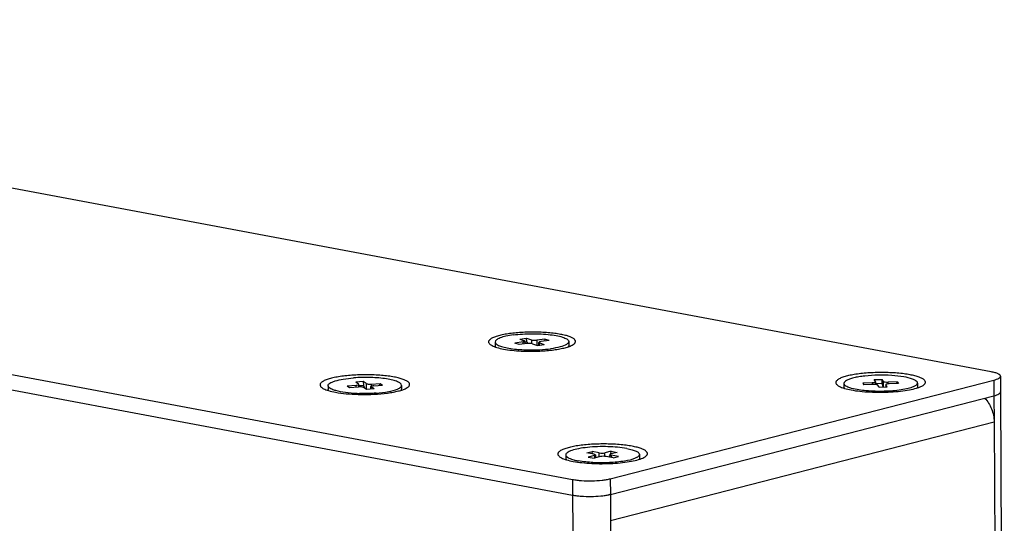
# Model space of a CAD drawing. Header units: millimetres. Extents: x 42 to 1167, y 41 to 792.
# Tile 20 of 55: x 421 to 457, y 288 to 307. Entities that reach past the tile are written whole.
import ezdxf

# ---------------------------------------------------------------- set-up
doc = ezdxf.new("R2010")
doc.units = ezdxf.units.MM
doc.header["$LTSCALE"] = 65.395
doc.layers.add('00_COMPONENTS', color=7, linetype='CONTINUOUS')

msp = doc.modelspace()

# ---------------------------------------------------------------- linework, layer by layer
at = {"layer": '00_COMPONENTS', "color": 7}
for p, q in [((456.9078, 293.3346), (386.6382, 306.5)), ((370.982, 302.4765), (441.2516, 289.3111)), ((407.3626, 295.0757), (441.2547, 288.7258)), ((439.2768, 294.5611), (439.5353, 294.5959)), ((439.2768, 294.5611), (439.4544, 294.4956)), ((439.5484, 294.4559), (439.5353, 294.5959)), ((439.5353, 294.5959), (439.7129, 294.5304)), ((440.2199, 294.5603), (439.9183, 294.5197)), ((440.2199, 294.5603), (440.2083, 294.4821)), ((440.3721, 294.5041), (440.2199, 294.5603)), ((438.3609, 294.4497), (438.3616, 294.314)), ((439.4012, 294.4502), (439.0996, 294.4096)), ((439.2518, 294.3534), (439.0996, 294.4096)), ((439.5534, 294.394), (439.2518, 294.3534)), ((439.4756, 294.3835), (439.4751, 294.479)), ((439.4795, 294.4466), (439.5484, 294.4559)), ((439.5883, 294.3973), (439.5484, 294.4559)), ((439.7588, 294.3833), (439.9364, 294.3178)), ((439.9364, 294.3178), (440.1949, 294.3526)), ((439.9971, 294.326), (439.9966, 294.4347)), ((440.0173, 294.4181), (440.1949, 294.3526)), ((440.3721, 294.5041), (440.0705, 294.4636)), ((441.1108, 294.464), (441.1115, 294.3282)), ((452.5309, 293.0433), (452.828, 293.054)), ((452.5799, 292.9672), (452.5309, 293.0433)), ((452.8321, 292.9132), (452.828, 293.054)), ((452.8769, 292.9779), (452.828, 293.054)), ((457.2499, 293.1707), (457.253, 292.5855)), ((432.1117, 292.8155), (432.1124, 292.6798)), ((432.8221, 292.8067), (433.1551, 292.8321)), ((432.8221, 292.8067), (432.9146, 292.7443)), ((432.9146, 292.7443), (433.2475, 292.7697)), ((433.4291, 292.9687), (433.1437, 292.9469)), ((433.2515, 292.8742), (433.1437, 292.9469)), ((433.2593, 292.7698), (433.2588, 292.8641)), ((433.4373, 292.8281), (433.2624, 292.8148)), ((433.4291, 292.9687), (433.4373, 292.8281)), ((433.5369, 292.8959), (433.4291, 292.9687)), ((433.5443, 292.6766), (433.4364, 292.7494)), ((433.4373, 292.8281), (433.4813, 292.7191)), ((433.8297, 292.6984), (433.5443, 292.6766)), ((433.715, 292.6897), (433.7145, 292.7813)), ((433.8297, 292.6984), (433.7218, 292.7712)), ((433.7259, 292.8756), (434.0588, 292.901)), ((433.8183, 292.8132), (434.1513, 292.8386)), ((434.0472, 292.8307), (434.0588, 292.901)), ((434.0588, 292.901), (434.1513, 292.8386)), ((434.8617, 292.8298), (434.8624, 292.694)), ((442.6626, 289.339), (457.0031, 293.0244)), ((451.3953, 292.9003), (451.3961, 292.7645)), ((451.3961, 292.7645), (451.4096, 292.7226)), ((451.3984, 292.9003), (451.4089, 292.8583)), ((452.4523, 292.9293), (452.1057, 292.9168)), ((452.1057, 292.9168), (452.1477, 292.8516)), ((452.4943, 292.8641), (452.1477, 292.8516)), ((452.581, 292.9627), (452.5799, 292.9672)), ((452.5813, 292.9627), (452.5819, 292.8613)), ((452.5834, 292.9043), (452.8321, 292.9132)), ((452.7127, 292.7608), (452.6638, 292.8368)), ((452.7127, 292.7608), (453.0097, 292.7715)), ((452.859, 292.7661), (452.8321, 292.9132)), ((452.9593, 292.8521), (452.9597, 292.7712)), ((452.9597, 292.8521), (452.9608, 292.8475)), ((453.0097, 292.7715), (452.9608, 292.8475)), ((453.393, 292.9632), (453.0464, 292.9507)), ((453.4349, 292.898), (453.0884, 292.8855)), ((453.3814, 292.896), (453.393, 292.9632)), ((453.393, 292.9632), (453.4349, 292.898)), ((454.1318, 292.9564), (454.1423, 292.9145)), ((454.1453, 292.9145), (454.146, 292.7788)), ((442.6656, 288.7537), (457.0061, 292.4392)), ((457.0061, 292.4392), (457.0112, 291.4637)), ((457.253, 292.5855), (457.3945, 265.2728)), ((441.0018, 290.2292), (441.0025, 290.0934)), ((441.7885, 290.3027), (441.9859, 290.3534)), ((442.0521, 290.2533), (441.7885, 290.3027)), ((442.0664, 290.2068), (441.8362, 290.1476)), ((441.8362, 290.1476), (442.0622, 290.1052)), ((441.9983, 290.2634), (441.9859, 290.3534)), ((442.2495, 290.304), (441.9859, 290.3534)), ((442.2924, 290.1644), (442.0622, 290.1052)), ((442.1035, 290.2287), (442.1041, 290.116)), ((442.6914, 290.3674), (442.4611, 290.3082)), ((442.7676, 290.1192), (442.504, 290.1686)), ((442.606, 290.1495), (442.6503, 290.1991)), ((442.6501, 290.2439), (442.6506, 290.1412)), ((442.6802, 290.2666), (442.6914, 290.3674)), ((442.9173, 290.325), (442.6871, 290.2659)), ((442.6914, 290.3674), (442.9173, 290.325)), ((442.965, 290.1699), (442.7014, 290.2193)), ((442.7676, 290.1192), (442.965, 290.1699)), ((443.7517, 290.2434), (443.7524, 290.1077)), ((442.6656, 288.7537), (442.6707, 287.7783))]:
    msp.add_line(p, q, dxfattribs=at)
at = {"layer": '00_COMPONENTS', "color": 4}
for p, q in [((439.7129, 294.5304), (439.7136, 294.3935)), ((439.9183, 294.5197), (439.9193, 294.3241)), ((439.4016, 294.3736), (439.4012, 294.4502)), ((440.0178, 294.3287), (440.0173, 294.4181)), ((433.1554, 292.7627), (433.1551, 292.8321)), ((433.5369, 292.8959), (433.5381, 292.6766)), ((433.7223, 292.6902), (433.7218, 292.7712)), ((433.7259, 292.8756), (433.7263, 292.794)), ((452.4523, 292.9293), (452.4526, 292.8639)), ((452.878, 292.7667), (452.8769, 292.9779)), ((452.9608, 292.8475), (452.9612, 292.7712)), ((453.0467, 292.8853), (453.0464, 292.9507)), ((457.0031, 293.0244), (457.0061, 292.4392)), ((442.6707, 287.7783), (457.0112, 291.4637)), ((457.0112, 291.4637), (457.1477, 265.1265)), ((442.0664, 290.2068), (442.067, 290.1053)), ((442.2503, 290.1536), (442.2495, 290.304)), ((442.4618, 290.174), (442.4611, 290.3082)), ((442.7014, 290.2193), (442.7018, 290.1316)), ((441.2516, 289.3111), (441.3962, 261.4131)), ((442.6626, 289.339), (442.6656, 288.7537)), ((442.6707, 287.7783), (442.8072, 261.4411))]:
    msp.add_line(p, q, dxfattribs=at)
at = {"layer": '00_COMPONENTS', "color": 7}
for centre, radius, start, end in [((439.6841, 300.9485), 6.8442, 267.06526, 267.65643), ((451.5017, 292.782), 0.1096, 212.79635, 216.33746), ((433.442, 298.3386), 5.8184, 267.61205, 268.18925), ((433.4465, 299.9114), 7.4243, 268.36833, 268.92769), ((433.4471, 298.4918), 5.9718, 268.18759, 268.4121), ((442.2643, 290.3213), 1.6181, 282.49432, 284.36064)]:
    msp.add_arc(centre, radius, start, end, dxfattribs=at)
for points, knots in [([(440.8048, 294.7366), (440.7318, 294.7503), (440.5775, 294.774), (440.2458, 294.8084), (439.8955, 294.8224), (439.5379, 294.8177), (439.273, 294.8043), (439.0212, 294.7815), (438.7894, 294.7501), (438.584, 294.7109), (438.4108, 294.6652), (438.2897, 294.6205), (438.2137, 294.5809), (438.1712, 294.5523), (438.1393, 294.5229), (438.1183, 294.4925), (438.109, 294.4608), (438.1128, 294.4286), (438.1291, 294.3977), (438.1564, 294.3682), (438.1944, 294.3397), (438.2243, 294.3228), (438.2409, 294.3143)], [0, 0, 0, 0, 0.0743675, 0.1562941, 0.3340519, 0.4251695, 0.5145139, 0.5996963, 0.6784668, 0.7487982, 0.8089834, 0.8577744, 0.8777169, 0.8947204, 0.9089747, 0.920905, 0.9313104, 0.9414084, 0.9525262, 0.9656626, 0.9813937, 1, 1, 1, 1]), ([(439.0382, 294.7143), (438.9444, 294.7016), (438.7766, 294.6727), (438.5843, 294.6214), (438.4676, 294.5694), (438.3994, 294.5278), (438.3606, 294.4799), (438.3609, 294.4497)], [0, 0, 0, 0, 0.3765798, 0.6757882, 0.7899953, 0.8801483, 1, 1, 1, 1]), ([(439.0382, 294.7143), (439.2662, 294.7449), (439.616, 294.7651), (440.0767, 294.7552), (440.4034, 294.7287), (440.6848, 294.6845), (440.8812, 294.6348), (441.0004, 294.5837), (441.0701, 294.5425), (441.1106, 294.4946), (441.1108, 294.464)], [0, 0, 0, 0, 0.3209213, 0.4873071, 0.6428962, 0.7779029, 0.884403, 0.9250917, 0.9572807, 1, 1, 1, 1]), ([(439.7129, 294.5304), (439.7419, 294.5197), (439.8119, 294.5136), (439.8807, 294.5147), (439.9183, 294.5197)], [0, 0, 0, 0, 0.4493776, 1, 1, 1, 1]), ([(441.2322, 294.3298), (441.2608, 294.3448), (441.2996, 294.3685), (441.3385, 294.4085), (441.3557, 294.437), (441.3625, 294.4666), (441.3582, 294.4962), (441.3432, 294.5248), (441.3186, 294.5523), (441.2845, 294.579), (441.2225, 294.6162), (441.1212, 294.6584), (440.9741, 294.7019), (440.8644, 294.7254), (440.8048, 294.7366)], [0, 0, 0, 0, 0.1146018, 0.1594028, 0.1975189, 0.2315072, 0.264996, 0.3017732, 0.3447003, 0.395494, 0.4550449, 0.6015211, 0.7841038, 1, 1, 1, 1]), ([(438.2409, 294.3143), (438.2671, 294.3009), (438.3263, 294.2755), (438.4675, 294.2287), (438.584, 294.2027), (438.6669, 294.1872)], [0, 0, 0, 0, 0.1985058, 0.4325735, 1, 1, 1, 1]), ([(438.3609, 294.4497), (438.3609, 294.4405), (438.3724, 294.3932), (438.4162, 294.3632), (438.449, 294.3441)], [0, 0, 0, 0, 0.1953447, 1, 1, 1, 1]), ([(438.3616, 294.314), (438.3616, 294.309), (438.3644, 294.2868), (438.3774, 294.2672), (438.389, 294.2546)], [0, 0, 0, 0, 0.2270466, 1, 1, 1, 1]), ([(438.449, 294.3441), (438.4948, 294.3173), (438.6125, 294.2725), (438.9151, 294.2007), (439.1731, 294.1746), (439.3589, 294.1639)], [0, 0, 0, 0, 0.1705704, 0.4014555, 1, 1, 1, 1]), ([(438.6669, 294.1872), (438.7704, 294.1678), (438.9923, 294.1366), (439.2155, 294.1194), (439.3337, 294.1133)], [0, 0, 0, 0, 0.4709514, 1, 1, 1, 1]), ([(439.3589, 294.1639), (439.45, 294.1586), (439.8084, 294.1468), (440.1684, 294.1638), (440.4334, 294.1994)], [0, 0, 0, 0, 0.2544002, 1, 1, 1, 1]), ([(439.4012, 294.4502), (439.4196, 294.4526), (439.4422, 294.4562), (439.4752, 294.4704), (439.4751, 294.479)], [0, 0, 0, 0, 0.6834235, 1, 1, 1, 1]), ([(439.4043, 294.11), (439.5894, 294.1025), (439.9521, 294.1018), (440.393, 294.1332), (440.7163, 294.1793), (440.921, 294.2205), (441.0911, 294.2682), (441.1904, 294.3079), (441.2322, 294.3298)], [0, 0, 0, 0, 0.2997483, 0.5861407, 0.7143236, 0.8277694, 0.9236475, 1, 1, 1, 1]), ([(439.4751, 294.479), (439.4751, 294.4805), (439.4715, 294.4895), (439.4615, 294.493), (439.4544, 294.4956)], [0, 0, 0, 0, 0.167162, 1, 1, 1, 1]), ([(439.7588, 294.3833), (439.7298, 294.394), (439.6598, 294.4001), (439.591, 294.399), (439.5534, 294.394)], [0, 0, 0, 0, 0.4493776, 1, 1, 1, 1]), ([(440.0705, 294.4636), (440.0521, 294.4611), (440.0294, 294.4575), (439.9964, 294.4433), (439.9966, 294.4347)], [0, 0, 0, 0, 0.6834235, 1, 1, 1, 1]), ([(439.9966, 294.4347), (439.9966, 294.4332), (440.0002, 294.4242), (440.0101, 294.4207), (440.0173, 294.4181)], [0, 0, 0, 0, 0.167162, 1, 1, 1, 1]), ([(441.031, 294.3616), (440.9593, 294.3169), (440.7581, 294.253), (440.555, 294.2158), (440.4334, 294.1994)], [0, 0, 0, 0, 0.4079758, 1, 1, 1, 1]), ([(441.1108, 294.464), (441.1109, 294.4552), (441.1013, 294.4104), (441.0613, 294.3805), (441.031, 294.3616)], [0, 0, 0, 0, 0.1982276, 1, 1, 1, 1]), ([(441.1115, 294.3282), (441.1116, 294.3231), (441.1091, 294.3006), (441.0959, 294.2805), (441.0842, 294.2677)], [0, 0, 0, 0, 0.226784, 1, 1, 1, 1]), ([(434.5884, 293.139), (434.5132, 293.1531), (434.3541, 293.1776), (434.0122, 293.2131), (433.6511, 293.2275), (433.2825, 293.2226), (433.0095, 293.2088), (432.7499, 293.1853), (432.5109, 293.1529), (432.2993, 293.1125), (432.1208, 293.0654), (431.9959, 293.0193), (431.9176, 292.9785), (431.8737, 292.9491), (431.8409, 292.9188), (431.8192, 292.8875), (431.8097, 292.8547), (431.8136, 292.8215), (431.8303, 292.7897), (431.8585, 292.7593), (431.8977, 292.7299), (431.9285, 292.7125), (431.9456, 292.7037)], [0, 0, 0, 0, 0.0743676, 0.1562941, 0.3340519, 0.4251695, 0.5145139, 0.5996964, 0.6784668, 0.7487982, 0.8089834, 0.8577744, 0.8777169, 0.8947204, 0.9089747, 0.920905, 0.9313104, 0.9414084, 0.9525262, 0.9656626, 0.9813937, 1, 1, 1, 1]), ([(432.112, 292.8155), (432.1118, 292.8539), (432.1725, 292.9123), (432.2677, 292.9587), (432.4352, 293.0186), (432.7028, 293.0722), (432.9348, 293.0988), (433.063, 293.1086)], [0, 0, 0, 0, 0.1120754, 0.2032382, 0.3199992, 0.6250264, 1, 1, 1, 1]), ([(434.8613, 292.8298), (434.8611, 292.8565), (434.8147, 292.9204), (434.6945, 292.9767), (434.5155, 293.0331), (434.2814, 293.0767), (434.0041, 293.1087), (433.5931, 293.1312), (433.2754, 293.1248), (433.063, 293.1086)], [0, 0, 0, 0, 0.0426822, 0.1120873, 0.2127587, 0.3415512, 0.4927935, 0.6590235, 1, 1, 1, 1]), ([(435.029, 292.7197), (435.0584, 292.7352), (435.0984, 292.7596), (435.1385, 292.8009), (435.1562, 292.8302), (435.1633, 292.8607), (435.1588, 292.8912), (435.1434, 292.9207), (435.118, 292.9491), (435.0829, 292.9766), (435.0189, 293.0149), (434.9145, 293.0584), (434.7629, 293.1032), (434.6499, 293.1275), (434.5884, 293.139)], [0, 0, 0, 0, 0.1146018, 0.1594027, 0.1975189, 0.2315071, 0.2649959, 0.3017732, 0.3447003, 0.395494, 0.4550449, 0.6015211, 0.7841038, 1, 1, 1, 1]), ([(453.872, 293.2238), (453.7968, 293.2379), (453.6378, 293.2623), (453.2958, 293.2978), (452.9347, 293.3122), (452.5662, 293.3073), (452.2931, 293.2935), (452.0335, 293.27), (451.7946, 293.2376), (451.5829, 293.1973), (451.4044, 293.1502), (451.2796, 293.1041), (451.2012, 293.0632), (451.1574, 293.0338), (451.1245, 293.0035), (451.1029, 292.9722), (451.0933, 292.9394), (451.0972, 292.9063), (451.114, 292.8745), (451.1421, 292.8441), (451.1814, 292.8147), (451.2122, 292.7972), (451.2292, 292.7885)], [0, 0, 0, 0, 0.0743676, 0.1562941, 0.3340519, 0.4251695, 0.5145139, 0.5996964, 0.6784668, 0.7487982, 0.8089834, 0.8577744, 0.8777169, 0.8947204, 0.9089747, 0.920905, 0.9313104, 0.9414084, 0.9525262, 0.9656626, 0.9813937, 1, 1, 1, 1]), ([(454.1318, 292.9564), (454.1172, 292.9791), (454.0631, 293.0212), (453.899, 293.095), (453.5983, 293.1604), (453.1655, 293.2062), (452.6778, 293.2155), (452.2684, 293.1914), (451.9653, 293.1509), (451.7752, 293.1141), (451.6164, 293.0688), (451.4875, 293.0174), (451.396, 292.9492), (451.3957, 292.9003)], [0, 0, 0, 0, 0.0283098, 0.069348, 0.1891237, 0.3481456, 0.5263911, 0.7001783, 0.7782532, 0.8468776, 0.9041462, 0.9486622, 1, 1, 1, 1]), ([(454.3126, 292.8044), (454.342, 292.8199), (454.382, 292.8443), (454.4221, 292.8856), (454.4399, 292.915), (454.4469, 292.9454), (454.4424, 292.9759), (454.427, 293.0054), (454.4016, 293.0338), (454.3665, 293.0613), (454.3025, 293.0996), (454.1981, 293.1431), (454.0465, 293.1879), (453.9335, 293.2122), (453.872, 293.2238)], [0, 0, 0, 0, 0.1146018, 0.1594027, 0.1975189, 0.2315071, 0.2649959, 0.3017732, 0.3447003, 0.395494, 0.4550449, 0.6015211, 0.7841038, 1, 1, 1, 1]), ([(457.2499, 293.1707), (457.2499, 293.1788), (457.245, 293.1964), (457.2262, 293.2198), (457.1972, 293.242), (457.1578, 293.2633), (457.1085, 293.2835), (457.0248, 293.3103), (456.9563, 293.3255), (456.9078, 293.3346)], [0, 0, 0, 0, 0.0606914, 0.1329543, 0.22367, 0.3357858, 0.4701272, 0.62638, 1, 1, 1, 1]), ([(457.0031, 293.0244), (457.0387, 293.0336), (457.1014, 293.0522), (457.1721, 293.0828), (457.2131, 293.11), (457.2338, 293.1294), (457.2468, 293.1495), (457.25, 293.164), (457.2499, 293.1707)], [0, 0, 0, 0, 0.3670989, 0.6522419, 0.7638889, 0.8563427, 0.9329184, 1, 1, 1, 1]), ([(431.9456, 292.7037), (431.9726, 292.6899), (432.0336, 292.6637), (432.1791, 292.6155), (432.2992, 292.5887), (432.3847, 292.5727)], [0, 0, 0, 0, 0.1985058, 0.4325735, 1, 1, 1, 1]), ([(432.1786, 292.7229), (432.1685, 292.7298), (432.1379, 292.7525), (432.1122, 292.789), (432.112, 292.8155)], [0, 0, 0, 0, 0.3159835, 1, 1, 1, 1]), ([(432.4042, 292.6308), (432.3807, 292.6373), (432.303, 292.6609), (432.2259, 292.6911), (432.1786, 292.7229)], [0, 0, 0, 0, 0.2998412, 1, 1, 1, 1]), ([(433.1551, 292.8321), (433.1804, 292.834), (433.21, 292.838), (433.2589, 292.8525), (433.2588, 292.8641)], [0, 0, 0, 0, 0.6872593, 1, 1, 1, 1]), ([(433.4364, 292.7494), (433.428, 292.7551), (433.4027, 292.7626), (433.3398, 292.7724), (433.2856, 292.7726), (433.2475, 292.7697)], [0, 0, 0, 0, 0.159817, 0.4028109, 1, 1, 1, 1]), ([(433.3075, 292.4883), (433.4848, 292.485), (433.8285, 292.4906), (434.2447, 292.5264), (434.5464, 292.5736), (434.737, 292.6144), (434.8961, 292.6609), (434.9893, 292.6989), (435.029, 292.7197)], [0, 0, 0, 0, 0.3042049, 0.5891297, 0.7158033, 0.8279579, 0.9232284, 1, 1, 1, 1]), ([(433.5369, 292.8959), (433.5454, 292.8902), (433.5707, 292.8827), (433.6335, 292.8729), (433.6878, 292.8727), (433.7259, 292.8756)], [0, 0, 0, 0, 0.159817, 0.4028109, 1, 1, 1, 1]), ([(433.8183, 292.8132), (433.793, 292.8113), (433.7634, 292.8073), (433.7145, 292.7928), (433.7146, 292.7813)], [0, 0, 0, 0, 0.6872593, 1, 1, 1, 1]), ([(433.9104, 292.5368), (434.0666, 292.5487), (434.3363, 292.5813), (434.6037, 292.6444), (434.7095, 292.6903)], [0, 0, 0, 0, 0.5759519, 1, 1, 1, 1]), ([(434.7095, 292.6903), (434.7211, 292.6953), (434.7605, 292.7136), (434.7986, 292.736), (434.8215, 292.7566)], [0, 0, 0, 0, 0.2914628, 1, 1, 1, 1]), ([(434.8215, 292.7566), (434.8278, 292.7622), (434.8476, 292.7819), (434.8615, 292.81), (434.8613, 292.8298)], [0, 0, 0, 0, 0.2977668, 1, 1, 1, 1]), ([(434.8447, 292.6454), (434.8475, 292.6492), (434.8569, 292.6638), (434.8621, 292.6814), (434.862, 292.694)], [0, 0, 0, 0, 0.2747461, 1, 1, 1, 1]), ([(451.2292, 292.7885), (451.2563, 292.7746), (451.3173, 292.7484), (451.4628, 292.7003), (451.5829, 292.6734), (451.6683, 292.6574)], [0, 0, 0, 0, 0.1985058, 0.4325735, 1, 1, 1, 1]), ([(451.4415, 292.8233), (451.4381, 292.8261), (451.426, 292.8366), (451.4151, 292.8486), (451.4089, 292.8583)], [0, 0, 0, 0, 0.2759672, 1, 1, 1, 1]), ([(451.6874, 292.7155), (451.6646, 292.7218), (451.5888, 292.7449), (451.5138, 292.7745), (451.467, 292.8048)], [0, 0, 0, 0, 0.2980331, 1, 1, 1, 1]), ([(451.6683, 292.6574), (451.7761, 292.6372), (452.007, 292.6049), (452.3695, 292.5772), (452.754, 292.5685), (453.1394, 292.5793), (453.5046, 292.6091), (453.8294, 292.656), (454.0657, 292.7096), (454.2199, 292.7614), (454.2843, 292.7896), (454.3126, 292.8044)], [0, 0, 0, 0, 0.1229263, 0.2610816, 0.4072959, 0.5538725, 0.6930917, 0.8177126, 0.9215027, 0.9641035, 1, 1, 1, 1]), ([(453.9929, 292.7749), (453.9305, 292.7479), (453.7806, 292.7028), (453.4168, 292.6341), (452.8898, 292.5954), (452.2688, 292.6122), (451.863, 292.6668), (451.6874, 292.7155)], [0, 0, 0, 0, 0.0875929, 0.2004045, 0.4764689, 0.7653488, 1, 1, 1, 1]), ([(452.4523, 292.9293), (452.4607, 292.9296), (452.491, 292.9313), (452.5214, 292.935), (452.5427, 292.9403)], [0, 0, 0, 0, 0.2774941, 1, 1, 1, 1]), ([(452.6638, 292.8368), (452.6596, 292.8432), (452.6384, 292.8518), (452.5831, 292.8639), (452.5313, 292.8654), (452.4943, 292.8641)], [0, 0, 0, 0, 0.1308278, 0.3609938, 1, 1, 1, 1]), ([(452.5427, 292.9403), (452.5526, 292.9428), (452.5664, 292.9461), (452.5813, 292.9575), (452.5813, 292.9627)], [0, 0, 0, 0, 0.6622747, 1, 1, 1, 1]), ([(452.8769, 292.9779), (452.881, 292.9715), (452.9023, 292.963), (452.9576, 292.9509), (453.0093, 292.9493), (453.0464, 292.9507)], [0, 0, 0, 0, 0.1308278, 0.3609938, 1, 1, 1, 1]), ([(453.0884, 292.8855), (453.0574, 292.8844), (453.0155, 292.8797), (452.9733, 292.8681), (452.9594, 292.8571), (452.9594, 292.8521)], [0, 0, 0, 0, 0.6783972, 0.8906751, 1, 1, 1, 1]), ([(454.1039, 292.8406), (454.0971, 292.8346), (454.0632, 292.8079), (454.0242, 292.7884), (453.9929, 292.7749)], [0, 0, 0, 0, 0.2101081, 1, 1, 1, 1]), ([(454.145, 292.9145), (454.1449, 292.9083), (454.1406, 292.8795), (454.1206, 292.8556), (454.1039, 292.8406)], [0, 0, 0, 0, 0.2177192, 1, 1, 1, 1]), ([(454.1457, 292.7788), (454.1456, 292.7661), (454.1401, 292.7486), (454.1307, 292.734), (454.1279, 292.7301)], [0, 0, 0, 0, 0.724787, 1, 1, 1, 1]), ([(432.3847, 292.5727), (432.516, 292.5481), (432.799, 292.5111), (433.0837, 292.4944), (433.2351, 292.4901)], [0, 0, 0, 0, 0.4687719, 1, 1, 1, 1]), ([(433.1996, 292.5252), (433.052, 292.5314), (432.7848, 292.5526), (432.5199, 292.5987), (432.4042, 292.6308)], [0, 0, 0, 0, 0.5516491, 1, 1, 1, 1]), ([(433.9104, 292.5368), (433.8595, 292.5329), (433.6502, 292.5201), (433.4402, 292.518), (433.2816, 292.5224)], [0, 0, 0, 0, 0.2434382, 1, 1, 1, 1]), ([(456.6599, 292.3502), (456.7714, 292.2373), (456.9464, 291.9537), (457.0103, 291.6286), (457.0112, 291.4637)], [0, 0, 0, 0, 0.4903529, 1, 1, 1, 1]), ([(457.0061, 292.4392), (457.0418, 292.4483), (457.1045, 292.467), (457.1752, 292.4975), (457.2161, 292.5247), (457.2368, 292.5441), (457.2499, 292.5642), (457.253, 292.5787), (457.253, 292.5855)], [0, 0, 0, 0, 0.3670989, 0.6522419, 0.7638889, 0.8563427, 0.9329184, 1, 1, 1, 1]), ([(443.4784, 290.5527), (443.4032, 290.5668), (443.2442, 290.5912), (442.9023, 290.6267), (442.5412, 290.6411), (442.1726, 290.6363), (441.8996, 290.6224), (441.6399, 290.599), (441.401, 290.5665), (441.1893, 290.5262), (441.0108, 290.4791), (440.886, 290.433), (440.8077, 290.3921), (440.7638, 290.3627), (440.731, 290.3324), (440.7093, 290.3011), (440.6998, 290.2683), (440.7037, 290.2352), (440.7204, 290.2034), (440.7486, 290.173), (440.7878, 290.1436), (440.8186, 290.1261), (440.8356, 290.1174)], [0, 0, 0, 0, 0.0743676, 0.1562941, 0.3340519, 0.4251695, 0.5145139, 0.5996964, 0.6784668, 0.7487982, 0.8089834, 0.8577744, 0.8777169, 0.8947204, 0.9089747, 0.920905, 0.9313104, 0.9414084, 0.9525262, 0.9656626, 0.9813937, 1, 1, 1, 1]), ([(443.2813, 290.4688), (443.0491, 290.5123), (442.6812, 290.541), (442.1886, 290.5393), (441.8213, 290.5148), (441.4987, 290.4694), (441.2711, 290.4161), (441.1314, 290.3601), (441.0505, 290.3163), (441.0016, 290.2632), (441.0018, 290.2292)], [0, 0, 0, 0, 0.300142, 0.4663185, 0.6260501, 0.7674028, 0.8797864, 0.9228501, 0.9567516, 1, 1, 1, 1]), ([(443.2813, 290.4688), (443.3476, 290.4563), (443.4655, 290.4303), (443.6144, 290.3776), (443.7151, 290.3239), (443.7515, 290.2671), (443.7517, 290.2434)], [0, 0, 0, 0, 0.372636, 0.6654576, 0.86923, 1, 1, 1, 1]), ([(443.919, 290.1334), (443.9485, 290.1488), (443.9885, 290.1732), (444.0286, 290.2145), (444.0463, 290.2439), (444.0533, 290.2743), (444.0489, 290.3049), (444.0334, 290.3343), (444.008, 290.3627), (443.973, 290.3903), (443.909, 290.4285), (443.8046, 290.472), (443.653, 290.5169), (443.5399, 290.5412), (443.4784, 290.5527)], [0, 0, 0, 0, 0.1146018, 0.1594027, 0.1975189, 0.2315071, 0.2649959, 0.3017732, 0.3447003, 0.395494, 0.4550449, 0.6015211, 0.7841038, 1, 1, 1, 1]), ([(440.8356, 290.1174), (440.8627, 290.1035), (440.9237, 290.0773), (441.0692, 290.0292), (441.1893, 290.0023), (441.2747, 289.9863)], [0, 0, 0, 0, 0.1985058, 0.4325735, 1, 1, 1, 1]), ([(441.0018, 290.2292), (441.0019, 290.2208), (441.0107, 290.1788), (441.0475, 290.1499), (441.0756, 290.132)], [0, 0, 0, 0, 0.2012269, 1, 1, 1, 1]), ([(441.0756, 290.132), (441.0894, 290.1232), (441.1602, 290.0849), (441.2375, 290.06), (441.2993, 290.0431)], [0, 0, 0, 0, 0.2028666, 1, 1, 1, 1]), ([(441.2747, 289.9863), (441.3825, 289.9662), (441.6135, 289.9338), (441.9759, 289.9061), (442.3605, 289.8974), (442.7459, 289.9083), (443.111, 289.938), (443.4358, 289.985), (443.6721, 290.0385), (443.8264, 290.0903), (443.8907, 290.1185), (443.919, 290.1334)], [0, 0, 0, 0, 0.1229263, 0.2610816, 0.4072959, 0.5538725, 0.6930917, 0.8177126, 0.9215027, 0.9641035, 1, 1, 1, 1]), ([(443.5974, 290.1031), (443.4709, 290.0487), (443.1472, 289.9802), (442.6175, 289.9296), (442.039, 289.9321), (441.6516, 289.9703), (441.4723, 290.0038)], [0, 0, 0, 0, 0.192598, 0.4572108, 0.7448557, 1, 1, 1, 1]), ([(442.1035, 290.2287), (442.1035, 290.2351), (442.0821, 290.2476), (442.065, 290.2509), (442.0521, 290.2533)], [0, 0, 0, 0, 0.3274705, 1, 1, 1, 1]), ([(442.0664, 290.2068), (442.0759, 290.2092), (442.0892, 290.2126), (442.1035, 290.2236), (442.1035, 290.2287)], [0, 0, 0, 0, 0.65898, 1, 1, 1, 1]), ([(442.2495, 290.304), (442.2852, 290.2973), (442.3564, 290.2944), (442.4277, 290.2996), (442.4611, 290.3082)], [0, 0, 0, 0, 0.5129857, 1, 1, 1, 1]), ([(442.504, 290.1686), (442.4683, 290.1753), (442.3971, 290.1782), (442.3258, 290.173), (442.2924, 290.1644)], [0, 0, 0, 0, 0.5129857, 1, 1, 1, 1]), ([(442.6871, 290.2659), (442.6776, 290.2634), (442.6644, 290.26), (442.65, 290.249), (442.65, 290.2439)], [0, 0, 0, 0, 0.65898, 1, 1, 1, 1]), ([(442.65, 290.2439), (442.6501, 290.2375), (442.6714, 290.225), (442.6885, 290.2217), (442.7014, 290.2193)], [0, 0, 0, 0, 0.3274705, 1, 1, 1, 1]), ([(443.6599, 290.134), (443.6552, 290.1313), (443.6348, 290.1201), (443.6138, 290.1102), (443.5974, 290.1031)], [0, 0, 0, 0, 0.2325894, 1, 1, 1, 1]), ([(443.7517, 290.2434), (443.7517, 290.234), (443.7404, 290.1846), (443.6942, 290.1538), (443.6599, 290.134)], [0, 0, 0, 0, 0.1932003, 1, 1, 1, 1]), ([(443.7524, 290.1077), (443.7525, 290.0952), (443.7473, 290.0777), (443.738, 290.0632), (443.7352, 290.0594)], [0, 0, 0, 0, 0.7252171, 1, 1, 1, 1]), ([(441.2993, 290.0431), (441.3127, 290.0394), (441.3699, 290.0245), (441.4278, 290.0122), (441.4723, 290.0038)], [0, 0, 0, 0, 0.2343391, 1, 1, 1, 1]), ([(441.2516, 289.3111), (441.3045, 289.3012), (441.417, 289.2845), (441.6587, 289.2623), (441.9737, 289.2556), (442.2845, 289.2741), (442.5128, 289.3058), (442.6155, 289.3269), (442.6626, 289.339)], [0, 0, 0, 0, 0.1137215, 0.2401977, 0.5128916, 0.7788285, 0.8971506, 1, 1, 1, 1]), ([(441.2547, 288.7258), (441.3049, 288.7164), (441.4115, 288.7004), (441.6407, 288.6784), (441.9413, 288.6702), (442.2401, 288.6851), (442.4639, 288.7124), (442.5665, 288.7309), (442.6144, 288.7415)], [0, 0, 0, 0, 0.1121448, 0.2364985, 0.5053315, 0.7713831, 0.8923687, 1, 1, 1, 1])]:
    msp.add_open_spline(points, degree=3, knots=knots, dxfattribs=at)
for points in [[(432.13, 292.6322), (432.1201, 292.6459), (432.1129, 292.6629), (432.1127, 292.6798)], [(433.2588, 292.8641), (433.2587, 292.8682), (433.255, 292.8718), (433.2515, 292.8742)], [(433.7146, 292.7813), (433.7146, 292.7771), (433.7184, 292.7735), (433.7218, 292.7712)], [(451.467, 292.8048), (451.4582, 292.8106), (451.4496, 292.8167), (451.4415, 292.8233)], [(441.0025, 290.0934), (441.0026, 290.0769), (441.0096, 290.0602), (441.0193, 290.0467)], [(442.6656, 288.7537), (442.6486, 288.7494), (442.6315, 288.7453), (442.6144, 288.7415)]]:
    msp.add_open_spline(points, degree=3, dxfattribs=at)

doc.saveas('drawing.dxf')
